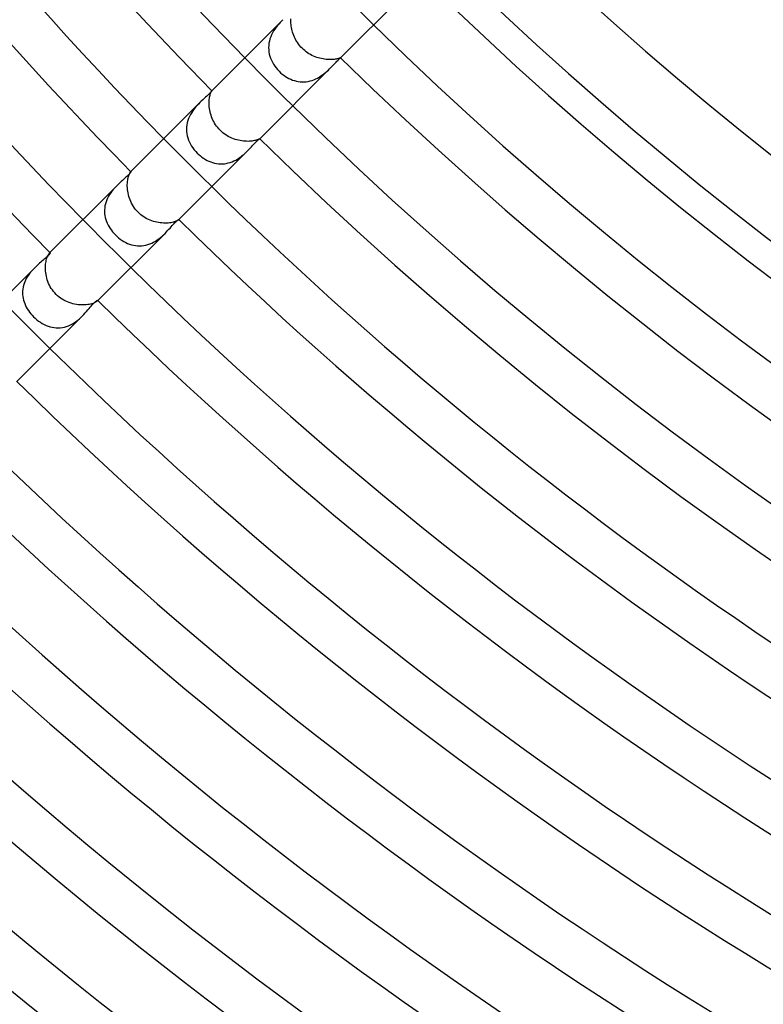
# Model space of a CAD drawing. Header units: millimetres. Extents: x -385 to 385, y -385 to 385.
# Tile 10 of 103: x -172 to -128, y -212 to -154. Entities that reach past the tile are written whole.
import ezdxf

# ---------------------------------------------------------------- set-up
doc = ezdxf.new("R2010")
doc.units = ezdxf.units.MM
doc.layers.add('HIDDEN', color=7, linetype='Continuous')
doc.layers.add('THICK', color=7, linetype='Continuous')

msp = doc.modelspace()

# ---------------------------------------------------------------- linework, layer by layer
at = {"layer": 'HIDDEN'}
for p, q in [((-156.653, -153.831), (-156.733, -153.92)), ((-156.573, -153.746), (-156.653, -153.831)), ((-156.494, -153.665), (-156.573, -153.746)), ((-156.017, -153.696), (-156.015, -153.619)), ((-156.016, -153.778), (-156.017, -153.696)), ((-156.013, -153.862), (-156.016, -153.778)), ((-156.005, -153.949), (-156.013, -153.862)), ((-157.099, -154.436), (-157.158, -154.553)), ((-157.034, -154.324), (-157.099, -154.436)), ((-156.964, -154.216), (-157.034, -154.324)), ((-156.89, -154.113), (-156.964, -154.216)), ((-156.812, -154.014), (-156.89, -154.113)), ((-156.733, -153.92), (-156.812, -154.014)), ((-155.995, -154.038), (-156.005, -153.949)), ((-155.98, -154.129), (-155.995, -154.038)), ((-155.962, -154.221), (-155.98, -154.129)), ((-155.939, -154.314), (-155.962, -154.221)), ((-155.913, -154.408), (-155.939, -154.314)), ((-155.883, -154.501), (-155.913, -154.408)), ((-157.313, -155.051), (-157.328, -155.18)), ((-157.288, -154.924), (-157.313, -155.051)), ((-157.253, -154.798), (-157.288, -154.924)), ((-157.21, -154.675), (-157.253, -154.798)), ((-157.158, -154.553), (-157.21, -154.675)), ((-155.848, -154.594), (-155.883, -154.501)), ((-155.809, -154.686), (-155.848, -154.594)), ((-155.766, -154.777), (-155.809, -154.686)), ((-155.719, -154.866), (-155.766, -154.777)), ((-155.668, -154.954), (-155.719, -154.866)), ((-155.612, -155.039), (-155.668, -154.954)), ((-155.553, -155.122), (-155.612, -155.039)), ((-157.328, -155.18), (-157.333, -155.309)), ((-157.333, -155.309), (-157.328, -155.438)), ((-157.328, -155.438), (-157.314, -155.566)), ((-157.314, -155.566), (-157.29, -155.692)), ((-155.49, -155.202), (-155.553, -155.122)), ((-155.423, -155.279), (-155.49, -155.202)), ((-155.353, -155.353), (-155.423, -155.279)), ((-155.278, -155.424), (-155.353, -155.353)), ((-155.2, -155.491), (-155.278, -155.424)), ((-155.12, -155.555), (-155.2, -155.491)), ((-155.036, -155.614), (-155.12, -155.555)), ((-154.95, -155.67), (-155.036, -155.614)), ((-157.29, -155.692), (-157.257, -155.817)), ((-157.257, -155.817), (-157.215, -155.94)), ((-157.215, -155.94), (-157.164, -156.06)), ((-157.164, -156.06), (-157.106, -156.177)), ((-157.106, -156.177), (-157.039, -156.291)), ((-154.862, -155.721), (-154.95, -155.67)), ((-154.773, -155.768), (-154.862, -155.721)), ((-154.681, -155.811), (-154.773, -155.768)), ((-154.589, -155.85), (-154.681, -155.811)), ((-154.496, -155.885), (-154.589, -155.85)), ((-154.402, -155.915), (-154.496, -155.885)), ((-154.309, -155.941), (-154.402, -155.915)), ((-154.216, -155.963), (-154.309, -155.941)), ((-154.123, -155.981), (-154.216, -155.963)), ((-154.032, -155.995), (-154.123, -155.981)), ((-153.943, -156.006), (-154.032, -155.995)), ((-153.856, -156.013), (-153.943, -156.006)), ((-153.772, -156.017), (-153.856, -156.013)), ((-153.692, -156.017), (-153.772, -156.017)), ((-153.615, -156.015), (-153.692, -156.017)), ((-153.542, -156.011), (-153.615, -156.015)), ((-153.474, -156.004), (-153.542, -156.011)), ((-153.411, -155.996), (-153.474, -156.004)), ((-153.353, -155.986), (-153.411, -155.996)), ((-153.301, -155.976), (-153.353, -155.986)), ((-153.255, -155.965), (-153.301, -155.976)), ((-153.214, -155.954), (-153.255, -155.965)), ((-153.179, -155.943), (-153.214, -155.954)), ((-153.149, -155.934), (-153.179, -155.943)), ((-153.126, -155.925), (-153.149, -155.934)), ((-153.107, -155.918), (-153.126, -155.925)), ((-153.094, -155.913), (-153.107, -155.918)), ((-153.086, -155.91), (-153.094, -155.913)), ((-153.083, -155.91), (-153.086, -155.91)), ((-153.085, -155.913), (-153.084, -155.912)), ((-153.084, -155.912), (-153.083, -155.912)), ((-153.083, -155.911), (-153.083, -155.91)), ((-153.083, -155.91), (-153.083, -155.91)), ((-153.083, -155.912), (-153.083, -155.911)), ((-153.083, -155.911), (-153.083, -155.911)), ((-157.039, -156.291), (-156.966, -156.401)), ((-156.966, -156.401), (-156.886, -156.508)), ((-156.886, -156.508), (-156.8, -156.61)), ((-156.8, -156.61), (-156.708, -156.708)), ((-156.708, -156.708), (-156.621, -156.79)), ((-156.621, -156.79), (-156.53, -156.868)), ((-154.058, -156.847), (-153.971, -156.777)), ((-153.971, -156.777), (-153.888, -156.705)), ((-153.888, -156.705), (-153.809, -156.633)), ((-153.809, -156.633), (-153.735, -156.562)), ((-153.735, -156.562), (-153.664, -156.493)), ((-156.53, -156.868), (-156.436, -156.941)), ((-156.436, -156.941), (-156.338, -157.009)), ((-156.338, -157.009), (-156.237, -157.072)), ((-156.237, -157.072), (-156.133, -157.128)), ((-156.133, -157.128), (-156.027, -157.179)), ((-156.027, -157.179), (-155.918, -157.223)), ((-155.918, -157.223), (-155.807, -157.26)), ((-155.807, -157.26), (-155.695, -157.289)), ((-155.695, -157.289), (-155.581, -157.312)), ((-155.581, -157.312), (-155.465, -157.326)), ((-155.465, -157.326), (-155.349, -157.333)), ((-155.349, -157.333), (-155.233, -157.331)), ((-155.233, -157.331), (-155.117, -157.322)), ((-155.117, -157.322), (-155.001, -157.304)), ((-155.001, -157.304), (-154.885, -157.278)), ((-154.885, -157.278), (-154.771, -157.245)), ((-154.771, -157.245), (-154.66, -157.204)), ((-154.66, -157.204), (-154.552, -157.157)), ((-154.552, -157.157), (-154.446, -157.104)), ((-154.446, -157.104), (-154.342, -157.045)), ((-154.342, -157.045), (-154.243, -156.982)), ((-154.243, -156.982), (-154.149, -156.916)), ((-154.149, -156.916), (-154.058, -156.847)), ((-160.757, -158.012), (-160.743, -157.972)), ((-160.743, -157.972), (-160.729, -157.938)), ((-160.729, -157.938), (-160.716, -157.911)), ((-160.716, -157.911), (-160.705, -157.889)), ((-160.705, -157.889), (-160.696, -157.873)), ((-160.696, -157.873), (-160.689, -157.862)), ((-160.689, -157.862), (-160.685, -157.856)), ((-160.684, -157.855), (-160.685, -157.856)), ((-160.685, -157.856), (-160.685, -157.856)), ((-160.685, -157.856), (-160.684, -157.856)), ((-160.684, -157.856), (-160.684, -157.856)), ((-160.684, -157.856), (-160.684, -157.856)), ((-160.684, -157.856), (-160.684, -157.856)), ((-160.684, -157.856), (-160.683, -157.856)), ((-161.387, -158.558), (-161.47, -158.644)), ((-160.84, -158.54), (-160.837, -158.457)), ((-160.839, -158.627), (-160.84, -158.54)), ((-160.837, -158.457), (-160.831, -158.377)), ((-160.831, -158.377), (-160.822, -158.303)), ((-160.822, -158.303), (-160.812, -158.233)), ((-160.812, -158.233), (-160.799, -158.169)), ((-160.799, -158.169), (-160.786, -158.11)), ((-160.786, -158.11), (-160.772, -158.058)), ((-160.772, -158.058), (-160.757, -158.012)), ((-161.866, -159.141), (-161.934, -159.256)), ((-161.793, -159.031), (-161.866, -159.141)), ((-161.716, -158.927), (-161.793, -159.031)), ((-161.636, -158.828), (-161.716, -158.927)), ((-161.554, -158.734), (-161.636, -158.828)), ((-161.47, -158.644), (-161.554, -158.734)), ((-160.836, -158.718), (-160.839, -158.627)), ((-160.828, -158.811), (-160.836, -158.718)), ((-160.816, -158.906), (-160.828, -158.811)), ((-160.801, -159.002), (-160.816, -158.906)), ((-160.781, -159.099), (-160.801, -159.002)), ((-160.756, -159.197), (-160.781, -159.099)), ((-162.092, -159.619), (-162.127, -159.746)), ((-162.047, -159.495), (-162.092, -159.619)), ((-161.995, -159.374), (-162.047, -159.495)), ((-161.934, -159.256), (-161.995, -159.374)), ((-160.727, -159.296), (-160.756, -159.197)), ((-160.694, -159.393), (-160.727, -159.296)), ((-160.656, -159.49), (-160.694, -159.393)), ((-160.613, -159.585), (-160.656, -159.49)), ((-160.566, -159.679), (-160.613, -159.585)), ((-160.514, -159.771), (-160.566, -159.679)), ((-162.167, -160.005), (-162.172, -160.134)), ((-162.172, -160.134), (-162.167, -160.263)), ((-162.152, -159.876), (-162.167, -160.005)), ((-162.167, -160.263), (-162.151, -160.391)), ((-162.127, -159.746), (-162.152, -159.876)), ((-160.458, -159.86), (-160.514, -159.771)), ((-160.397, -159.947), (-160.458, -159.86)), ((-160.332, -160.031), (-160.397, -159.947)), ((-160.262, -160.112), (-160.332, -160.031)), ((-160.189, -160.189), (-160.262, -160.112)), ((-160.112, -160.262), (-160.189, -160.189)), ((-160.032, -160.331), (-160.112, -160.262)), ((-162.151, -160.391), (-162.126, -160.518)), ((-162.126, -160.518), (-162.092, -160.643)), ((-162.092, -160.643), (-162.049, -160.766)), ((-162.049, -160.766), (-161.998, -160.886)), ((-161.998, -160.886), (-161.938, -161.004)), ((-159.948, -160.396), (-160.032, -160.331)), ((-159.862, -160.457), (-159.948, -160.396)), ((-159.772, -160.513), (-159.862, -160.457)), ((-159.681, -160.565), (-159.772, -160.513)), ((-159.587, -160.612), (-159.681, -160.565)), ((-159.491, -160.655), (-159.587, -160.612)), ((-159.395, -160.693), (-159.491, -160.655)), ((-159.298, -160.727), (-159.395, -160.693)), ((-159.2, -160.756), (-159.298, -160.727)), ((-159.102, -160.78), (-159.2, -160.756)), ((-159.005, -160.8), (-159.102, -160.78)), ((-158.908, -160.816), (-159.005, -160.8)), ((-158.814, -160.828), (-158.908, -160.816)), ((-158.721, -160.835), (-158.814, -160.828)), ((-158.631, -160.839), (-158.721, -160.835)), ((-158.544, -160.84), (-158.631, -160.839)), ((-158.46, -160.837), (-158.544, -160.84)), ((-158.38, -160.831), (-158.46, -160.837)), ((-158.305, -160.823), (-158.38, -160.831)), ((-158.235, -160.812), (-158.305, -160.823)), ((-158.171, -160.8), (-158.235, -160.812)), ((-158.113, -160.786), (-158.171, -160.8)), ((-158.06, -160.772), (-158.113, -160.786)), ((-158.014, -160.758), (-158.06, -160.772)), ((-157.973, -160.743), (-158.014, -160.758)), ((-157.939, -160.729), (-157.973, -160.743)), ((-157.911, -160.717), (-157.939, -160.729)), ((-157.889, -160.706), (-157.911, -160.717)), ((-157.873, -160.696), (-157.889, -160.706)), ((-157.862, -160.689), (-157.873, -160.696)), ((-157.856, -160.685), (-157.862, -160.689)), ((-157.856, -160.684), (-157.855, -160.684)), ((-157.855, -160.684), (-157.856, -160.684)), ((-157.856, -160.684), (-157.856, -160.684)), ((-157.856, -160.684), (-157.856, -160.684)), ((-157.856, -160.684), (-157.856, -160.685)), ((-157.855, -160.684), (-157.856, -160.685)), ((-157.856, -160.685), (-157.856, -160.685)), ((-161.938, -161.004), (-161.871, -161.118)), ((-161.871, -161.118), (-161.797, -161.229)), ((-161.797, -161.229), (-161.716, -161.336)), ((-161.716, -161.336), (-161.629, -161.439)), ((-161.629, -161.439), (-161.537, -161.537)), ((-158.713, -161.535), (-158.633, -161.46)), ((-158.633, -161.46), (-158.558, -161.387)), ((-161.537, -161.537), (-161.449, -161.62)), ((-161.449, -161.62), (-161.357, -161.699)), ((-161.357, -161.699), (-161.262, -161.773)), ((-161.262, -161.773), (-161.164, -161.842)), ((-161.164, -161.842), (-161.062, -161.905)), ((-161.062, -161.905), (-160.958, -161.962)), ((-160.958, -161.962), (-160.852, -162.014)), ((-160.852, -162.014), (-160.743, -162.058)), ((-159.599, -162.085), (-159.487, -162.044)), ((-159.487, -162.044), (-159.377, -161.996)), ((-159.377, -161.996), (-159.272, -161.943)), ((-159.272, -161.943), (-159.169, -161.884)), ((-159.169, -161.884), (-159.07, -161.82)), ((-159.07, -161.82), (-158.974, -161.752)), ((-158.974, -161.752), (-158.883, -161.681)), ((-158.883, -161.681), (-158.796, -161.608)), ((-158.796, -161.608), (-158.713, -161.535)), ((-165.457, -162.628), (-165.468, -162.64)), ((-165.459, -162.632), (-165.457, -162.631)), ((-165.457, -162.631), (-165.455, -162.631)), ((-165.455, -162.631), (-165.454, -162.632)), ((-160.743, -162.058), (-160.632, -162.096)), ((-160.632, -162.096), (-160.52, -162.126)), ((-160.52, -162.126), (-160.406, -162.149)), ((-160.406, -162.149), (-160.291, -162.164)), ((-160.291, -162.164), (-160.175, -162.171)), ((-160.175, -162.171), (-160.059, -162.17)), ((-160.059, -162.17), (-159.942, -162.161)), ((-159.942, -162.161), (-159.827, -162.144)), ((-159.827, -162.144), (-159.712, -162.118)), ((-159.712, -162.118), (-159.599, -162.085)), ((-165.653, -163.214), (-165.643, -163.132)), ((-165.643, -163.132), (-165.63, -163.055)), ((-165.63, -163.055), (-165.615, -162.985)), ((-165.615, -162.985), (-165.598, -162.92)), ((-165.598, -162.92), (-165.58, -162.862)), ((-165.58, -162.862), (-165.562, -162.811)), ((-165.562, -162.811), (-165.543, -162.766)), ((-165.543, -162.766), (-165.525, -162.728)), ((-165.525, -162.728), (-165.508, -162.696)), ((-165.508, -162.696), (-165.493, -162.671)), ((-165.493, -162.671), (-165.479, -162.653)), ((-165.479, -162.653), (-165.468, -162.64)), ((-165.468, -162.64), (-165.465, -162.637)), ((-165.465, -162.637), (-165.462, -162.634)), ((-165.462, -162.634), (-165.459, -162.632)), ((-166.573, -163.783), (-166.644, -163.879)), ((-166.499, -163.691), (-166.573, -163.783)), ((-166.423, -163.603), (-166.499, -163.691)), ((-166.346, -163.519), (-166.423, -163.603)), ((-166.268, -163.439), (-166.346, -163.519)), ((-165.665, -163.391), (-165.661, -163.3)), ((-165.665, -163.484), (-165.665, -163.391)), ((-165.661, -163.582), (-165.665, -163.484)), ((-165.661, -163.3), (-165.653, -163.214)), ((-165.652, -163.682), (-165.661, -163.582)), ((-165.639, -163.783), (-165.652, -163.682)), ((-165.622, -163.885), (-165.639, -163.783)), ((-166.877, -164.299), (-166.92, -164.412)), ((-166.828, -164.189), (-166.877, -164.299)), ((-166.772, -164.082), (-166.828, -164.189)), ((-166.711, -163.979), (-166.772, -164.082)), ((-166.644, -163.879), (-166.711, -163.979)), ((-165.6, -163.988), (-165.622, -163.885)), ((-165.572, -164.091), (-165.6, -163.988)), ((-165.54, -164.193), (-165.572, -164.091)), ((-165.503, -164.295), (-165.54, -164.193)), ((-165.461, -164.395), (-165.503, -164.295)), ((-167.008, -164.874), (-167.009, -164.992)), ((-166.998, -164.758), (-167.008, -164.874)), ((-166.98, -164.641), (-166.998, -164.758)), ((-166.954, -164.526), (-166.98, -164.641)), ((-166.92, -164.412), (-166.954, -164.526)), ((-165.413, -164.494), (-165.461, -164.395)), ((-165.361, -164.59), (-165.413, -164.494)), ((-165.304, -164.684), (-165.361, -164.59)), ((-165.242, -164.775), (-165.304, -164.684)), ((-165.175, -164.863), (-165.242, -164.775)), ((-165.103, -164.947), (-165.175, -164.863)), ((-165.027, -165.027), (-165.103, -164.947)), ((-167.009, -164.992), (-167.002, -165.108)), ((-167.002, -165.108), (-166.986, -165.224)), ((-166.986, -165.224), (-166.963, -165.338)), ((-166.963, -165.338), (-166.932, -165.451)), ((-166.932, -165.451), (-166.893, -165.562)), ((-164.949, -165.101), (-165.027, -165.027)), ((-164.868, -165.171), (-164.949, -165.101)), ((-164.783, -165.236), (-164.868, -165.171)), ((-164.695, -165.297), (-164.783, -165.236)), ((-164.604, -165.353), (-164.695, -165.297)), ((-164.511, -165.405), (-164.604, -165.353)), ((-164.415, -165.452), (-164.511, -165.405)), ((-164.318, -165.494), (-164.415, -165.452)), ((-164.22, -165.531), (-164.318, -165.494)), ((-164.12, -165.563), (-164.22, -165.531)), ((-162.723, -165.523), (-162.759, -165.54)), ((-162.693, -165.507), (-162.723, -165.523)), ((-162.67, -165.492), (-162.693, -165.507)), ((-162.652, -165.479), (-162.67, -165.492)), ((-162.64, -165.468), (-162.652, -165.479)), ((-162.628, -165.457), (-162.64, -165.468)), ((-162.636, -165.465), (-162.64, -165.468)), ((-162.634, -165.462), (-162.636, -165.465)), ((-162.632, -165.459), (-162.634, -165.462)), ((-162.632, -165.454), (-162.631, -165.455)), ((-162.631, -165.457), (-162.632, -165.459)), ((-162.631, -165.455), (-162.631, -165.457)), ((-166.893, -165.562), (-166.848, -165.672)), ((-166.848, -165.672), (-166.796, -165.779)), ((-166.796, -165.779), (-166.738, -165.884)), ((-166.738, -165.884), (-166.674, -165.986)), ((-166.674, -165.986), (-166.604, -166.086)), ((-166.604, -166.086), (-166.529, -166.182)), ((-164.021, -165.591), (-164.12, -165.563)), ((-163.921, -165.614), (-164.021, -165.591)), ((-163.822, -165.633), (-163.921, -165.614)), ((-163.723, -165.647), (-163.822, -165.633)), ((-163.626, -165.657), (-163.723, -165.647)), ((-163.531, -165.663), (-163.626, -165.657)), ((-163.438, -165.665), (-163.531, -165.663)), ((-163.349, -165.663), (-163.438, -165.665)), ((-163.263, -165.658), (-163.349, -165.663)), ((-163.181, -165.65), (-163.263, -165.658)), ((-163.103, -165.639), (-163.181, -165.65)), ((-163.031, -165.625), (-163.103, -165.639)), ((-162.965, -165.61), (-163.031, -165.625)), ((-162.905, -165.594), (-162.965, -165.61)), ((-162.85, -165.576), (-162.905, -165.594)), ((-162.801, -165.558), (-162.85, -165.576)), ((-162.759, -165.54), (-162.801, -165.558)), ((-166.529, -166.182), (-166.448, -166.275)), ((-166.448, -166.275), (-166.364, -166.364)), ((-166.364, -166.364), (-166.272, -166.451)), ((-166.272, -166.451), (-166.176, -166.534)), ((-166.176, -166.534), (-166.076, -166.611)), ((-166.076, -166.611), (-165.973, -166.683)), ((-165.973, -166.683), (-165.866, -166.748)), ((-164.002, -166.725), (-163.898, -166.657)), ((-163.898, -166.657), (-163.798, -166.584)), ((-163.798, -166.584), (-163.701, -166.508)), ((-163.701, -166.508), (-163.609, -166.429)), ((-163.609, -166.429), (-163.522, -166.349)), ((-163.522, -166.349), (-163.439, -166.268)), ((-165.866, -166.748), (-165.757, -166.808)), ((-165.757, -166.808), (-165.646, -166.86)), ((-165.646, -166.86), (-165.532, -166.905)), ((-165.532, -166.905), (-165.416, -166.942)), ((-165.416, -166.942), (-165.298, -166.972)), ((-165.298, -166.972), (-165.179, -166.993)), ((-165.179, -166.993), (-165.059, -167.006)), ((-165.059, -167.006), (-164.938, -167.009)), ((-164.938, -167.009), (-164.816, -167.004)), ((-164.816, -167.004), (-164.694, -166.99)), ((-164.694, -166.99), (-164.574, -166.966)), ((-164.574, -166.966), (-164.455, -166.934)), ((-164.455, -166.934), (-164.338, -166.893)), ((-164.338, -166.893), (-164.223, -166.844)), ((-164.223, -166.844), (-164.111, -166.788)), ((-164.111, -166.788), (-164.002, -166.725)), ((-170.459, -167.922), (-170.443, -167.843)), ((-170.443, -167.843), (-170.424, -167.771)), ((-170.424, -167.771), (-170.404, -167.705)), ((-170.404, -167.705), (-170.382, -167.645)), ((-170.382, -167.645), (-170.36, -167.592)), ((-170.36, -167.592), (-170.338, -167.546)), ((-170.338, -167.546), (-170.316, -167.508)), ((-170.316, -167.508), (-170.296, -167.476)), ((-170.296, -167.476), (-170.277, -167.45)), ((-170.277, -167.45), (-170.259, -167.431)), ((-170.23, -167.402), (-170.26, -167.431)), ((-170.259, -167.431), (-170.25, -167.422)), ((-170.25, -167.422), (-170.242, -167.416)), ((-170.242, -167.416), (-170.235, -167.412)), ((-170.235, -167.412), (-170.229, -167.41)), ((-170.229, -167.41), (-170.224, -167.409)), ((-170.224, -167.409), (-170.221, -167.411)), ((-171.217, -168.391), (-171.291, -168.472)), ((-171.142, -168.313), (-171.217, -168.391)), ((-170.492, -168.285), (-170.49, -168.188)), ((-170.491, -168.384), (-170.492, -168.285)), ((-170.485, -168.487), (-170.491, -168.384)), ((-170.49, -168.188), (-170.483, -168.095)), ((-170.483, -168.095), (-170.473, -168.006)), ((-170.473, -168.006), (-170.459, -167.922)), ((-171.619, -168.926), (-171.671, -169.027)), ((-171.561, -168.829), (-171.619, -168.926)), ((-171.499, -168.734), (-171.561, -168.829)), ((-171.433, -168.643), (-171.499, -168.734)), ((-171.364, -168.556), (-171.433, -168.643)), ((-171.291, -168.472), (-171.364, -168.556)), ((-170.474, -168.591), (-170.485, -168.487)), ((-170.458, -168.696), (-170.474, -168.591)), ((-170.438, -168.801), (-170.458, -168.696)), ((-170.412, -168.907), (-170.438, -168.801)), ((-170.381, -169.012), (-170.412, -168.907)), ((-170.345, -169.117), (-170.381, -169.012)), ((-171.832, -169.556), (-171.843, -169.665)), ((-171.814, -169.447), (-171.832, -169.556)), ((-171.789, -169.34), (-171.814, -169.447)), ((-171.756, -169.234), (-171.789, -169.34)), ((-171.717, -169.13), (-171.756, -169.234)), ((-171.671, -169.027), (-171.717, -169.13)), ((-170.303, -169.22), (-170.345, -169.117)), ((-170.257, -169.321), (-170.303, -169.22)), ((-170.205, -169.42), (-170.257, -169.321)), ((-170.147, -169.516), (-170.205, -169.42)), ((-170.085, -169.609), (-170.147, -169.516)), ((-171.843, -169.665), (-171.846, -169.774)), ((-171.846, -169.774), (-171.841, -169.881)), ((-171.841, -169.881), (-171.83, -169.989)), ((-171.83, -169.989), (-171.811, -170.095)), ((-171.811, -170.095), (-171.786, -170.201)), ((-170.017, -169.699), (-170.085, -169.609)), ((-169.944, -169.785), (-170.017, -169.699)), ((-169.867, -169.867), (-169.944, -169.785)), ((-169.781, -169.947), (-169.867, -169.867)), ((-169.691, -170.023), (-169.781, -169.947)), ((-169.597, -170.093), (-169.691, -170.023)), ((-169.499, -170.158), (-169.597, -170.093)), ((-169.398, -170.216), (-169.499, -170.158)), ((-171.786, -170.201), (-171.754, -170.307)), ((-171.754, -170.307), (-171.715, -170.411)), ((-171.715, -170.411), (-171.67, -170.515)), ((-171.67, -170.515), (-171.619, -170.617)), ((-171.619, -170.617), (-171.561, -170.719)), ((-171.561, -170.719), (-171.497, -170.818)), ((-169.296, -170.269), (-169.398, -170.216)), ((-169.193, -170.315), (-169.296, -170.269)), ((-169.088, -170.355), (-169.193, -170.315)), ((-168.984, -170.39), (-169.088, -170.355)), ((-168.879, -170.419), (-168.984, -170.39)), ((-168.774, -170.444), (-168.879, -170.419)), ((-168.67, -170.463), (-168.774, -170.444)), ((-168.567, -170.477), (-168.67, -170.463)), ((-168.466, -170.486), (-168.567, -170.477)), ((-168.366, -170.491), (-168.466, -170.486)), ((-168.268, -170.492), (-168.366, -170.491)), ((-168.172, -170.489), (-168.268, -170.492)), ((-168.081, -170.482), (-168.172, -170.489)), ((-167.994, -170.471), (-168.081, -170.482)), ((-167.912, -170.457), (-167.994, -170.471)), ((-167.836, -170.441), (-167.912, -170.457)), ((-167.765, -170.422), (-167.836, -170.441)), ((-167.699, -170.402), (-167.765, -170.422)), ((-167.641, -170.381), (-167.699, -170.402)), ((-167.59, -170.359), (-167.641, -170.381)), ((-167.545, -170.337), (-167.59, -170.359)), ((-167.507, -170.316), (-167.545, -170.337)), ((-167.475, -170.295), (-167.507, -170.316)), ((-167.45, -170.276), (-167.475, -170.295)), ((-167.431, -170.259), (-167.45, -170.276)), ((-167.402, -170.23), (-167.431, -170.259)), ((-167.422, -170.25), (-167.431, -170.259)), ((-167.416, -170.242), (-167.422, -170.25)), ((-167.412, -170.235), (-167.416, -170.242)), ((-167.41, -170.229), (-167.412, -170.235)), ((-167.411, -170.221), (-167.409, -170.224)), ((-167.409, -170.224), (-167.41, -170.229)), ((-171.497, -170.818), (-171.427, -170.916)), ((-171.427, -170.916), (-171.352, -171.011)), ((-171.352, -171.011), (-171.273, -171.102)), ((-171.273, -171.102), (-171.189, -171.189)), ((-171.189, -171.189), (-171.095, -171.279)), ((-171.095, -171.279), (-170.997, -171.363)), ((-168.589, -171.39), (-168.493, -171.31)), ((-168.493, -171.31), (-168.401, -171.227)), ((-168.401, -171.227), (-168.314, -171.142)), ((-170.997, -171.363), (-170.895, -171.443)), ((-170.895, -171.443), (-170.79, -171.516)), ((-170.79, -171.516), (-170.681, -171.583)), ((-170.681, -171.583), (-170.57, -171.643)), ((-170.57, -171.643), (-170.457, -171.696)), ((-170.457, -171.696), (-170.341, -171.742)), ((-170.341, -171.742), (-170.223, -171.78)), ((-170.223, -171.78), (-170.104, -171.81)), ((-170.104, -171.81), (-169.983, -171.831)), ((-169.983, -171.831), (-169.861, -171.843)), ((-169.861, -171.843), (-169.738, -171.845)), ((-169.738, -171.845), (-169.616, -171.839)), ((-169.616, -171.839), (-169.494, -171.823)), ((-169.494, -171.823), (-169.372, -171.797)), ((-169.372, -171.797), (-169.251, -171.762)), ((-169.251, -171.762), (-169.132, -171.718)), ((-169.132, -171.718), (-169.017, -171.666)), ((-169.017, -171.666), (-168.904, -171.606)), ((-168.904, -171.606), (-168.795, -171.54)), ((-168.795, -171.54), (-168.69, -171.467)), ((-168.69, -171.467), (-168.589, -171.39))]:
    msp.add_line(p, q, dxfattribs=at)
for radius, start, end in [(215.75, 224.46884, 225.53116), (222.5, 224.485, 225.515), (229.25, 224.50012, 225.49988), (236, 224.51445, 225.48555), (242.75, 224.52791, 225.47209)]:
    msp.add_arc((0, 0), radius, start, end, dxfattribs=at)
at = {"layer": 'THICK'}
for p, q in [((-148.748, -151.577), (-153.085, -155.913)), ((-156.493, -153.664), (-160.684, -157.855)), ((-153.465, -156.288), (-153.407, -156.227)), ((-153.407, -156.227), (-153.353, -156.171)), ((-153.353, -156.171), (-153.304, -156.12)), ((-153.304, -156.12), (-153.258, -156.074)), ((-153.258, -156.074), (-153.218, -156.034)), ((-153.218, -156.034), (-153.182, -156)), ((-153.182, -156), (-153.151, -155.972)), ((-153.151, -155.972), (-153.126, -155.949)), ((-153.126, -155.949), (-153.107, -155.932)), ((-153.107, -155.932), (-153.093, -155.921)), ((-153.093, -155.921), (-153.085, -155.913)), ((-153.664, -156.493), (-157.855, -160.684)), ((-153.664, -156.493), (-153.594, -156.421)), ((-153.594, -156.421), (-153.527, -156.353)), ((-153.527, -156.353), (-153.465, -156.288)), ((-160.765, -157.962), (-160.806, -158.006)), ((-160.733, -157.925), (-160.765, -157.962)), ((-160.709, -157.896), (-160.733, -157.925)), ((-160.694, -157.874), (-160.709, -157.896)), ((-160.685, -157.861), (-160.694, -157.874)), ((-160.683, -157.856), (-160.685, -157.861)), ((-161.387, -158.558), (-165.457, -162.628)), ((-161.299, -158.472), (-161.387, -158.558)), ((-161.213, -158.39), (-161.299, -158.472)), ((-161.13, -158.313), (-161.213, -158.39)), ((-161.051, -158.241), (-161.13, -158.313)), ((-160.978, -158.173), (-161.051, -158.241)), ((-160.913, -158.112), (-160.978, -158.173)), ((-160.856, -158.056), (-160.913, -158.112)), ((-160.806, -158.006), (-160.856, -158.056)), ((-158.109, -160.91), (-158.06, -160.86)), ((-158.06, -160.86), (-158.016, -160.816)), ((-158.016, -160.816), (-157.976, -160.778)), ((-157.976, -160.778), (-157.941, -160.747)), ((-157.941, -160.747), (-157.912, -160.722)), ((-157.912, -160.722), (-157.888, -160.704)), ((-157.888, -160.704), (-157.871, -160.692)), ((-157.871, -160.692), (-157.86, -160.685)), ((-157.86, -160.685), (-157.856, -160.684)), ((-158.558, -161.386), (-162.628, -165.457)), ((-158.558, -161.387), (-158.484, -161.311)), ((-158.484, -161.311), (-158.413, -161.237)), ((-158.413, -161.237), (-158.346, -161.165)), ((-158.346, -161.165), (-158.281, -161.095)), ((-158.281, -161.095), (-158.22, -161.029)), ((-158.22, -161.029), (-158.163, -160.967)), ((-158.163, -160.967), (-158.109, -160.91)), ((-165.955, -163.147), (-166.031, -163.215)), ((-165.881, -163.082), (-165.955, -163.147)), ((-165.812, -163.021), (-165.881, -163.082)), ((-165.746, -162.962), (-165.812, -163.021)), ((-165.686, -162.906), (-165.746, -162.962)), ((-165.632, -162.855), (-165.686, -162.906)), ((-165.586, -162.809), (-165.632, -162.855)), ((-165.546, -162.767), (-165.586, -162.809)), ((-165.514, -162.73), (-165.546, -162.767)), ((-165.488, -162.698), (-165.514, -162.73)), ((-165.47, -162.672), (-165.488, -162.698)), ((-165.459, -162.652), (-165.47, -162.672)), ((-165.453, -162.638), (-165.459, -162.652)), ((-165.454, -162.632), (-165.453, -162.638)), ((-166.269, -163.44), (-170.23, -167.402)), ((-166.188, -163.361), (-166.268, -163.439)), ((-166.109, -163.287), (-166.188, -163.361)), ((-166.031, -163.215), (-166.109, -163.287)), ((-162.766, -165.545), (-162.729, -165.513)), ((-162.729, -165.513), (-162.697, -165.488)), ((-162.697, -165.488), (-162.671, -165.47)), ((-162.671, -165.47), (-162.651, -165.458)), ((-162.651, -165.458), (-162.638, -165.453)), ((-162.638, -165.453), (-162.632, -165.454)), ((-163.361, -166.187), (-163.286, -166.108)), ((-163.286, -166.108), (-163.215, -166.03)), ((-163.215, -166.03), (-163.146, -165.953)), ((-163.146, -165.953), (-163.081, -165.88)), ((-163.081, -165.88), (-163.019, -165.81)), ((-163.019, -165.81), (-162.96, -165.744)), ((-162.96, -165.744), (-162.905, -165.684)), ((-162.905, -165.684), (-162.854, -165.631)), ((-162.854, -165.631), (-162.808, -165.585)), ((-162.808, -165.585), (-162.766, -165.545)), ((-163.44, -166.268), (-167.402, -170.23)), ((-163.439, -166.268), (-163.361, -166.187)), ((-170.629, -167.855), (-170.696, -167.912)), ((-170.564, -167.8), (-170.629, -167.855)), ((-170.503, -167.747), (-170.564, -167.8)), ((-170.447, -167.696), (-170.503, -167.747)), ((-170.395, -167.648), (-170.447, -167.696)), ((-170.35, -167.604), (-170.395, -167.648)), ((-170.312, -167.563), (-170.35, -167.604)), ((-170.282, -167.528), (-170.312, -167.563)), ((-170.257, -167.496), (-170.282, -167.528)), ((-170.239, -167.47), (-170.257, -167.496)), ((-170.227, -167.448), (-170.239, -167.47)), ((-170.22, -167.431), (-170.227, -167.448)), ((-170.221, -167.411), (-170.218, -167.418)), ((-170.218, -167.418), (-170.22, -167.431)), ((-171.143, -168.314), (-175.003, -172.175)), ((-171.065, -168.238), (-171.142, -168.313)), ((-170.988, -168.167), (-171.065, -168.238)), ((-170.913, -168.099), (-170.988, -168.167)), ((-170.838, -168.034), (-170.913, -168.099)), ((-170.766, -167.972), (-170.838, -168.034)), ((-170.696, -167.912), (-170.766, -167.972)), ((-167.991, -170.789), (-167.921, -170.707)), ((-167.921, -170.707), (-167.856, -170.629)), ((-167.856, -170.629), (-167.794, -170.557)), ((-167.794, -170.557), (-167.736, -170.491)), ((-167.736, -170.491), (-167.682, -170.432)), ((-167.682, -170.432), (-167.632, -170.379)), ((-167.632, -170.379), (-167.586, -170.333)), ((-167.586, -170.333), (-167.545, -170.296)), ((-167.545, -170.296), (-167.509, -170.266)), ((-167.509, -170.266), (-167.478, -170.244)), ((-167.478, -170.244), (-167.453, -170.229)), ((-167.453, -170.229), (-167.433, -170.221)), ((-167.433, -170.221), (-167.419, -170.218)), ((-167.419, -170.218), (-167.411, -170.221)), ((-168.314, -171.143), (-172.175, -175.003)), ((-168.314, -171.142), (-168.226, -171.052)), ((-168.226, -171.052), (-168.143, -170.962)), ((-168.143, -170.962), (-168.065, -170.874)), ((-168.065, -170.874), (-167.991, -170.789))]:
    msp.add_line(p, q, dxfattribs=at)
for radius, start, end in [(238.75, 180.47674, 224.52327), (236, 180.48556, 224.51445), (232, 180.49278, 224.50723), (229.25, 180.49989, 224.50012), (225.25, 180.50865, 224.49136), (222.5, 180.51501, 224.485), (187, 225.61281, 269.38718), (191, 225.59997, 269.40002), (206, 225.55626, 269.44373), (210, 225.54566, 269.45433), (211.75, 225.54119, 269.4588), (215.75, 225.53116, 269.46889), (218.5, 225.52423, 269.47576), (222.5, 225.515, 269.48499), (225.25, 225.50864, 269.49135), (229.25, 225.49988, 269.50011), (232, 225.49277, 269.50722), (236, 225.48555, 269.51444), (238.75, 225.47673, 269.52326), (242.75, 225.47209, 269.52796), (245.5, 225.46046, 269.53953), (249.5, 225.45931, 269.54074), (252.25, 225.44396, 269.55603), (256.25, 225.44716, 269.55283), (259, 225.42728, 269.57276), (263, 225.43571, 269.56428), (265.75, 225.41027, 269.58972), (269.75, 225.42482, 269.57517), (272.5, 225.39302, 269.60697), (276.5, 225.41445, 269.58554), (279.25, 225.37549, 269.62456), (283.25, 225.40454, 269.59545), (286, 225.3575, 269.64249), (290, 225.39514, 269.60485), (292.75, 225.3391, 269.66089), (296.75, 225.38614, 269.61385)]:
    msp.add_arc((0, 0), radius, start, end, dxfattribs=at)

doc.saveas('drawing.dxf')
